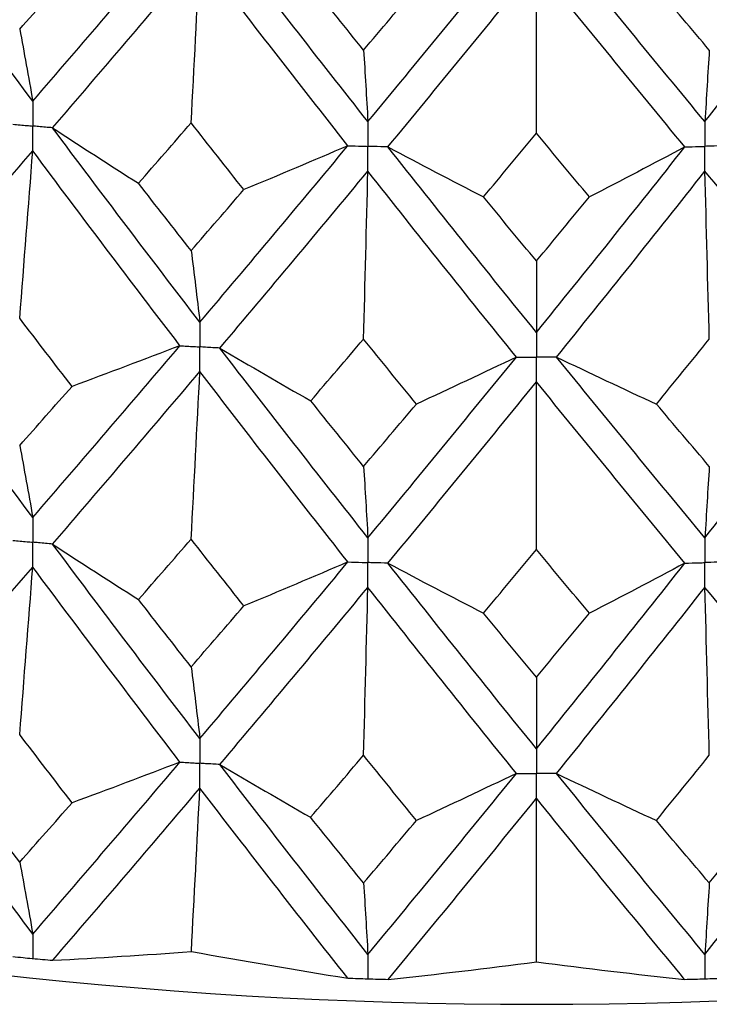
# Paper-space layout '_Isometric' of a CAD drawing. Header units: millimetres. Extents: x -25 to 231, y -14 to 362.
# Tile 4 of 58: x -3 to 1, y 0 to 6. Entities that reach past the tile are written whole.
import ezdxf

# ---------------------------------------------------------------- set-up
doc = ezdxf.new("R2010")
doc.units = ezdxf.units.MM

psp = doc.layouts.new('_Isometric')

# ---------------------------------------------------------------- linework, layer by layer
at = {"color": 7, "linetype": 'Continuous', "lineweight": 25}
for p, q in [((-3.0143, 0.5391), (-3.0114, 0.5388)), ((-1.0104, 0.4173), (-1.0075, 0.4172)), ((1.0045, 0.4172), (1.0075, 0.4172))]:
    psp.add_line(p, q, dxfattribs=at)
psp.add_arc((-0.0001, 29.3253), 29.0606, 242.38837, 297.617, dxfattribs=at)
for points in [[(-3.0114, 5.6659), (-3.3038, 6.0587), (-3.5952, 6.4555), (-3.885, 6.8557)], [(-3.0114, 5.6659), (-2.719, 6.0052), (-2.4255, 6.3486), (-2.1314, 6.6954)], [(-1.0075, 5.5443), (-1.3031, 5.9193), (-1.5984, 6.2984), (-1.8929, 6.6809)], [(1.0075, 5.5443), (1.3031, 5.9193), (1.5984, 6.2984), (1.8929, 6.6809)], [(-1.0075, 5.5443), (-0.7118, 5.9014), (-0.4158, 6.2626), (-0.1199, 6.6273)], [(1.0075, 5.5443), (0.7118, 5.9014), (0.4158, 6.2626), (0.1199, 6.6273)], [(-2.893, 5.5071), (-2.6003, 5.8475), (-2.3065, 6.1919), (-2.0122, 6.5398)], [(-2.0644, 5.5367), (-2.0467, 5.8715), (-2.0293, 6.2058), (-2.0122, 6.5398)], [(-1.1271, 5.4), (-1.4227, 5.776), (-1.7178, 6.1562), (-2.0122, 6.5398)], [(-0.8878, 5.3927), (-0.5921, 5.7509), (-0.296, 6.1132), (0, 6.479)], [(0, 5.4743), (0, 5.8095), (0, 6.1444), (0, 6.479)], [(0.8878, 5.3927), (0.5921, 5.7509), (0.296, 6.1132), (0, 6.479)], [(-3.0896, 6.0972), (-2.9853, 6.2149), (-2.8809, 6.3331), (-2.7764, 6.4517)], [(-1.0336, 5.9724), (-1.1391, 6.1029), (-1.2445, 6.2338), (-1.3498, 6.3651)], [(-1.0336, 5.9724), (-0.9282, 6.0965), (-0.8227, 6.221), (-0.7172, 6.346)], [(1.0336, 5.9724), (0.9282, 6.0965), (0.8227, 6.221), (0.7172, 6.346)], [(-3.0896, 6.0972), (-3.063, 5.9568), (-3.0369, 5.8131), (-3.0114, 5.6659)], [(-1.0336, 5.9724), (-1.0247, 5.8332), (-1.016, 5.6904), (-1.0075, 5.5443)], [(1.0336, 5.9724), (1.0247, 5.8332), (1.016, 5.6904), (1.0075, 5.5443)], [(-2.3793, 5.1754), (-2.2744, 5.2954), (-2.1695, 5.4158), (-2.0644, 5.5367)], [(-1.7491, 5.1372), (-1.8543, 5.2699), (-1.9594, 5.4031), (-2.0644, 5.5367)], [(-2.893, 5.5071), (-2.7234, 5.3957), (-2.5521, 5.2851), (-2.3793, 5.1754)], [(-2.0122, 4.3446), (-2.3064, 4.7276), (-2.6002, 5.1153), (-2.893, 5.5071)], [(-0.3168, 5.0939), (-0.2112, 5.2202), (-0.1056, 5.347), (0, 5.4743)], [(0.3168, 5.0939), (0.2112, 5.2202), (0.1056, 5.347), (0, 5.4743)], [(-3.885, 4.3644), (-3.5952, 4.695), (-3.3039, 5.0302), (-3.0114, 5.3696)], [(-3.0896, 4.3685), (-3.063, 4.7026), (-3.0369, 5.0362), (-3.0114, 5.3696)], [(-2.1314, 4.2041), (-2.4254, 4.588), (-2.7189, 4.9767), (-3.0114, 5.3696)], [(-2.0122, 4.3446), (-1.7179, 4.6919), (-1.4228, 5.0438), (-1.1271, 5.4)], [(-1.1271, 5.4), (-1.3331, 5.3114), (-1.5405, 5.2238), (-1.7491, 5.1372)], [(-0.8878, 5.3927), (-0.6989, 5.2922), (-0.5086, 5.1925), (-0.3168, 5.0939)], [(0, 4.2837), (-0.2959, 4.6488), (-0.592, 5.0187), (-0.8878, 5.3927)], [(0, 4.2837), (0.2959, 4.6488), (0.592, 5.0187), (0.8878, 5.3927)], [(0.8878, 5.3927), (0.6989, 5.2922), (0.5086, 5.1925), (0.3168, 5.0939)], [(-1.8929, 4.1896), (-1.5985, 4.5378), (-1.3032, 4.8908), (-1.0075, 5.248)], [(-1.0336, 4.2438), (-1.0247, 4.5789), (-1.016, 4.9136), (-1.0075, 5.248)], [(-0.1199, 4.1359), (-0.4157, 4.502), (-0.7118, 4.8729), (-1.0075, 5.248)], [(0.1199, 4.1359), (0.4157, 4.502), (0.7118, 4.8729), (1.0075, 5.248)], [(1.0336, 4.2438), (1.0247, 4.5789), (1.016, 4.9136), (1.0075, 5.248)], [(1.8929, 4.1896), (1.5985, 4.5378), (1.3032, 4.8908), (1.0075, 5.248)], [(-2.0644, 4.7732), (-2.1695, 4.9067), (-2.2744, 5.0408), (-2.3793, 5.1754)], [(-2.0644, 4.7732), (-1.9594, 4.894), (-1.8543, 5.0153), (-1.7491, 5.1372)], [(0, 4.7107), (-0.1056, 4.8379), (-0.2112, 4.9656), (-0.3168, 5.0939)], [(0, 4.7107), (0.1056, 4.8379), (0.2112, 4.9656), (0.3168, 5.0939)], [(-2.0644, 4.7732), (-2.0467, 4.6337), (-2.0293, 4.4908), (-2.0122, 4.3446)], [(0, 4.7107), (0, 4.5718), (0, 4.4294), (0, 4.2837)], [(-3.0114, 3.1763), (-3.3039, 3.5691), (-3.5952, 3.9649), (-3.885, 4.3644)], [(-2.7767, 3.9605), (-2.8811, 4.096), (-2.9854, 4.232), (-3.0896, 4.3685)], [(-1.3494, 3.8739), (-1.2442, 3.9966), (-1.139, 4.1199), (-1.0336, 4.2438)], [(-0.7176, 3.8548), (-0.8229, 3.9839), (-0.9283, 4.1136), (-1.0336, 4.2438)], [(0.7176, 3.8548), (0.8229, 3.9839), (0.9283, 4.1136), (1.0336, 4.2438)], [(-3.0114, 3.1763), (-2.7189, 3.5156), (-2.4255, 3.8579), (-2.1314, 4.2041)], [(-2.1314, 4.2041), (-2.3453, 4.1218), (-2.5604, 4.0406), (-2.7767, 3.9605)], [(-1.8929, 4.1896), (-1.7133, 4.0835), (-1.5321, 3.9782), (-1.3494, 3.8739)], [(-1.0075, 3.0547), (-1.3032, 3.4297), (-1.5984, 3.8078), (-1.8929, 4.1896)], [(1.0075, 3.0547), (1.3032, 3.4297), (1.5984, 3.8078), (1.8929, 4.1896)], [(-1.0075, 3.0547), (-0.7117, 3.4118), (-0.4158, 3.772), (-0.1199, 4.1359)], [(-0.1199, 4.1359), (-0.3177, 4.0412), (-0.517, 3.9475), (-0.7176, 3.8548)], [(0.1199, 4.1359), (0.3177, 4.0412), (0.517, 3.9475), (0.7176, 3.8548)], [(1.0075, 3.0547), (0.7117, 3.4118), (0.4158, 3.772), (0.1199, 4.1359)], [(-2.893, 3.0175), (-2.6001, 3.3579), (-2.3065, 3.7016), (-2.0122, 4.0487)], [(-2.0644, 3.0466), (-2.0467, 3.3809), (-2.0293, 3.715), (-2.0122, 4.0487)], [(-1.1271, 2.9104), (-1.4228, 3.2865), (-1.7179, 3.6659), (-2.0122, 4.0487)], [(-3.0896, 3.6071), (-2.9854, 3.7245), (-2.8811, 3.8423), (-2.7767, 3.9605)], [(-0.8878, 2.9032), (-0.5919, 3.2613), (-0.2959, 3.6228), (0, 3.9878)], [(0, 2.9841), (0, 3.319), (0, 3.6536), (0, 3.9878)], [(0.8878, 2.9032), (0.5919, 3.2613), (0.2959, 3.6228), (0, 3.9878)], [(-1.0336, 3.4823), (-1.139, 3.6125), (-1.2443, 3.743), (-1.3494, 3.8739)], [(-1.0336, 3.4823), (-0.9283, 3.6061), (-0.8229, 3.7303), (-0.7176, 3.8548)], [(1.0336, 3.4823), (0.9283, 3.6061), (0.8229, 3.7303), (0.7176, 3.8548)], [(-3.0896, 3.6071), (-3.063, 3.4669), (-3.0369, 3.3233), (-3.0114, 3.1763)], [(-1.0336, 3.4823), (-1.0247, 3.3432), (-1.016, 3.2007), (-1.0075, 3.0547)], [(1.0336, 3.4823), (1.0247, 3.3432), (1.016, 3.2007), (1.0075, 3.0547)], [(-2.893, 3.0175), (-2.7233, 2.9061), (-2.5521, 2.7955), (-2.3792, 2.6858)], [(-2.0122, 1.8541), (-2.3066, 2.238), (-2.6003, 2.626), (-2.893, 3.0175)], [(-2.3792, 2.6858), (-2.2744, 2.8056), (-2.1694, 2.9259), (-2.0644, 3.0466)], [(-1.7491, 2.6476), (-1.8543, 2.7801), (-1.9594, 2.9131), (-2.0644, 3.0466)], [(-0.3168, 2.6042), (-0.2112, 2.7304), (-0.1056, 2.8571), (0, 2.9841)], [(0.3168, 2.6042), (0.2112, 2.7304), (0.1056, 2.8571), (0, 2.9841)], [(-2.0122, 1.8541), (-1.7178, 2.2023), (-1.4226, 2.5545), (-1.1271, 2.9104)], [(-1.1271, 2.9104), (-1.3332, 2.8218), (-1.5405, 2.7342), (-1.7491, 2.6476)], [(-0.8878, 2.9032), (-0.6989, 2.8026), (-0.5086, 2.7029), (-0.3168, 2.6042)], [(0, 1.7933), (-0.296, 2.1593), (-0.5921, 2.5294), (-0.8878, 2.9032)], [(0, 1.7933), (0.296, 2.1593), (0.5921, 2.5294), (0.8878, 2.9032)], [(0.8878, 2.9032), (0.6989, 2.8026), (0.5086, 2.7029), (0.3168, 2.6042)], [(-3.885, 1.8738), (-3.5951, 2.2053), (-3.3037, 2.5408), (-3.0114, 2.88)], [(-3.0896, 1.8788), (-3.063, 2.2129), (-3.0369, 2.5466), (-3.0114, 2.88)], [(-2.1313, 1.7134), (-2.4255, 2.0983), (-2.719, 2.4874), (-3.0114, 2.88)], [(-1.893, 1.699), (-1.5984, 2.0481), (-1.3031, 2.4015), (-1.0075, 2.7584)], [(-1.0336, 1.7541), (-1.0247, 2.0892), (-1.016, 2.424), (-1.0075, 2.7584)], [(-0.1198, 1.6453), (-0.4159, 2.0123), (-0.7119, 2.3836), (-1.0075, 2.7584)], [(0.1198, 1.6453), (0.4159, 2.0123), (0.7119, 2.3836), (1.0075, 2.7584)], [(1.0336, 1.7541), (1.0247, 2.0892), (1.016, 2.424), (1.0075, 2.7584)], [(1.893, 1.699), (1.5984, 2.0481), (1.3031, 2.4015), (1.0075, 2.7584)], [(-2.0644, 2.2834), (-2.1695, 2.4171), (-2.2744, 2.5512), (-2.3792, 2.6858)], [(-2.0644, 2.2834), (-1.9594, 2.4043), (-1.8543, 2.5257), (-1.7491, 2.6476)], [(0, 2.221), (-0.1056, 2.3482), (-0.2112, 2.476), (-0.3168, 2.6042)], [(0, 2.221), (0.1056, 2.3482), (0.2112, 2.476), (0.3168, 2.6042)], [(-2.0644, 2.2834), (-2.0467, 2.1437), (-2.0293, 2.0006), (-2.0122, 1.8541)], [(0, 2.221), (0, 2.0818), (0, 1.9392), (0, 1.7933)], [(-3.0114, 0.6851), (-3.3036, 1.0767), (-3.595, 1.4731), (-3.885, 1.8738)], [(-2.7763, 1.4698), (-2.8808, 1.6057), (-2.9853, 1.742), (-3.0896, 1.8788)], [(-3.0114, 0.6851), (-2.7192, 1.0233), (-2.4257, 1.3662), (-2.1313, 1.7134)], [(-2.1313, 1.7134), (-2.3451, 1.6312), (-2.5601, 1.5499), (-2.7763, 1.4698)], [(-1.3499, 1.3833), (-1.2445, 1.5064), (-1.1391, 1.63), (-1.0336, 1.7541)], [(-0.7171, 1.3641), (-0.8227, 1.4936), (-0.9282, 1.6236), (-1.0336, 1.7541)], [(0.7171, 1.3641), (0.8227, 1.4936), (0.9282, 1.6236), (1.0336, 1.7541)], [(-1.893, 1.699), (-1.7135, 1.5928), (-1.5324, 1.4876), (-1.3499, 1.3833)], [(-1.0075, 0.5635), (-1.3029, 0.9373), (-1.5982, 1.316), (-1.893, 1.699)], [(1.0075, 0.5635), (1.3029, 0.9373), (1.5982, 1.316), (1.893, 1.699)], [(-1.0075, 0.5635), (-0.712, 0.9195), (-0.416, 1.2803), (-0.1198, 1.6453)], [(-0.1198, 1.6453), (-0.3175, 1.5506), (-0.5167, 1.4569), (-0.7171, 1.3641)], [(0.1198, 1.6453), (0.3175, 1.5506), (0.5167, 1.4569), (0.7171, 1.3641)], [(1.0075, 0.5635), (0.712, 0.9195), (0.416, 1.2803), (0.1198, 1.6453)], [(-2.8915, 0.5281), (-2.5995, 0.8668), (-2.3062, 1.2102), (-2.0122, 1.5578)], [(-2.0631, 0.5809), (-2.0458, 0.9069), (-2.0288, 1.2325), (-2.0122, 1.5578)], [(-1.1286, 0.4212), (-1.4235, 0.7954), (-1.7181, 1.1745), (-2.0122, 1.5578)], [(-3.0896, 1.1154), (-3.1939, 1.2521), (-3.298, 1.3893), (-3.4021, 1.527)], [(-0.8863, 0.4138), (-0.5913, 0.7702), (-0.2957, 1.1315), (0, 1.497)], [(0, 0.5185), (0, 0.845), (0, 1.1711), (0, 1.497)], [(0.8863, 0.4138), (0.5913, 0.7702), (0.2957, 1.1315), (0, 1.497)], [(-3.0896, 1.1154), (-2.9853, 1.233), (-2.8809, 1.3511), (-2.7763, 1.4698)], [(-1.0336, 0.9907), (-1.1391, 1.121), (-1.2445, 1.2519), (-1.3499, 1.3833)], [(-1.0336, 0.9907), (-0.9282, 1.1146), (-0.8227, 1.2391), (-0.7171, 1.3641)], [(1.0336, 0.9907), (0.9282, 1.1146), (0.8227, 1.2391), (0.7171, 1.3641)], [(1.0336, 0.9907), (1.1391, 1.121), (1.2445, 1.2519), (1.3499, 1.3833)], [(-3.0896, 1.1154), (-3.063, 0.9753), (-3.037, 0.8319), (-3.0114, 0.6851)], [(-1.0336, 0.9907), (-1.0247, 0.8517), (-1.016, 0.7092), (-1.0075, 0.5635)], [(1.0336, 0.9907), (1.0247, 0.8517), (1.016, 0.7092), (1.0075, 0.5635)], [(-2.8915, 0.5281), (-2.6194, 0.5419), (-2.3433, 0.5595), (-2.0631, 0.5809)], [(-2.0631, 0.5809), (-1.7489, 0.5234), (-1.4374, 0.4702), (-1.1286, 0.4212)], [(-0.8863, 0.4138), (-0.5943, 0.4447), (-0.2988, 0.4796), (0, 0.5185)], [(0, 0.5185), (0.2988, 0.4796), (0.5943, 0.4447), (0.8863, 0.4138)]]:
    psp.add_open_spline(points, degree=3, dxfattribs=at)
for points, knots in [([(-3.0114, 5.6659), (-3.0114, 5.626), (-3.0114, 5.5861), (-3.0114, 5.5462), (-3.0114, 5.5367), (-3.0114, 5.5273), (-3.0114, 5.5178)], [0, 0, 0, 0, 0.0001467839, 0.0001467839, 0.0001467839, 0.0001814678, 0.0001814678, 0.0001814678, 0.0001814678]), ([(-1.0075, 5.5443), (-1.0075, 5.5044), (-1.0075, 5.4645), (-1.0075, 5.4246), (-1.0075, 5.4151), (-1.0075, 5.4057), (-1.0075, 5.3962)], [0, 0, 0, 0, 0.0001467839, 0.0001467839, 0.0001467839, 0.0001814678, 0.0001814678, 0.0001814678, 0.0001814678]), ([(1.0075, 5.5443), (1.0075, 5.5044), (1.0075, 5.4645), (1.0075, 5.4246), (1.0075, 5.4151), (1.0075, 5.4057), (1.0075, 5.3962)], [0, 0, 0, 0, 0.0001467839, 0.0001467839, 0.0001467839, 0.0001814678, 0.0001814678, 0.0001814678, 0.0001814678]), ([(-3.1297, 5.5288), (-3.1017, 5.5262), (-3.0736, 5.5236), (-3.0456, 5.521), (-3.0342, 5.5199), (-3.0228, 5.5189), (-3.0114, 5.5178)], [0, 0, 0, 0, 0.0000851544, 0.0000851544, 0.0000851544, 0.0001198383, 0.0001198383, 0.0001198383, 0.0001198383]), ([(-2.893, 5.5071), (-2.921, 5.5096), (-2.9491, 5.5122), (-2.9771, 5.5147), (-2.9885, 5.5157), (-2.9999, 5.5168), (-3.0114, 5.5178)], [0, 0, 0, 0, 0.0000851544, 0.0000851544, 0.0000851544, 0.0001198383, 0.0001198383, 0.0001198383, 0.0001198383]), ([(-3.0114, 5.3696), (-3.0114, 5.4096), (-3.0114, 5.4495), (-3.0114, 5.4895), (-3.0114, 5.499), (-3.0114, 5.5084), (-3.0114, 5.5178)], [0, 0, 0, 0, 0.0001467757, 0.0001467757, 0.0001467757, 0.0001814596, 0.0001814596, 0.0001814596, 0.0001814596]), ([(-1.1271, 5.4), (-1.0988, 5.3991), (-1.0704, 5.3982), (-1.0421, 5.3973), (-1.0306, 5.3969), (-1.019, 5.3966), (-1.0075, 5.3962)], [0, 0, 0, 0, 0.0000851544, 0.0000851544, 0.0000851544, 0.0001198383, 0.0001198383, 0.0001198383, 0.0001198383]), ([(-0.8878, 5.3927), (-0.9161, 5.3935), (-0.9445, 5.3944), (-0.9728, 5.3952), (-0.9844, 5.3956), (-0.9959, 5.3959), (-1.0075, 5.3962)], [0, 0, 0, 0, 0.0000851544, 0.0000851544, 0.0000851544, 0.0001198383, 0.0001198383, 0.0001198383, 0.0001198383]), ([(-1.0075, 5.248), (-1.0075, 5.288), (-1.0075, 5.328), (-1.0075, 5.3679), (-1.0075, 5.3774), (-1.0075, 5.3868), (-1.0075, 5.3962)], [0, 0, 0, 0, 0.0001467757, 0.0001467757, 0.0001467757, 0.0001814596, 0.0001814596, 0.0001814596, 0.0001814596]), ([(0.8878, 5.3927), (0.9161, 5.3935), (0.9445, 5.3944), (0.9728, 5.3952), (0.9844, 5.3956), (0.9959, 5.3959), (1.0075, 5.3962)], [0, 0, 0, 0, 0.0000851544, 0.0000851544, 0.0000851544, 0.0001198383, 0.0001198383, 0.0001198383, 0.0001198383]), ([(1.1271, 5.4), (1.0988, 5.3991), (1.0704, 5.3982), (1.0421, 5.3973), (1.0306, 5.3969), (1.019, 5.3966), (1.0075, 5.3962)], [0, 0, 0, 0, 0.0000851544, 0.0000851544, 0.0000851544, 0.0001198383, 0.0001198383, 0.0001198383, 0.0001198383]), ([(1.0075, 5.248), (1.0075, 5.288), (1.0075, 5.328), (1.0075, 5.3679), (1.0075, 5.3774), (1.0075, 5.3868), (1.0075, 5.3962)], [0, 0, 0, 0, 0.0001467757, 0.0001467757, 0.0001467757, 0.0001814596, 0.0001814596, 0.0001814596, 0.0001814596]), ([(-2.0122, 4.3446), (-2.0122, 4.3047), (-2.0122, 4.2649), (-2.0122, 4.225), (-2.0122, 4.2156), (-2.0122, 4.2061), (-2.0122, 4.1967)], [0, 0, 0, 0, 0.0001465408, 0.0001465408, 0.0001465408, 0.0001812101, 0.0001812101, 0.0001812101, 0.0001812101]), ([(0, 4.2837), (0, 4.2439), (0, 4.204), (0, 4.1641), (0, 4.1547), (0, 4.1453), (0, 4.1358)], [0, 0, 0, 0, 0.0001465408, 0.0001465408, 0.0001465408, 0.0001812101, 0.0001812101, 0.0001812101, 0.0001812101]), ([(-2.1314, 4.2041), (-2.1032, 4.2023), (-2.0749, 4.2005), (-2.0467, 4.1988), (-2.0352, 4.1981), (-2.0237, 4.1974), (-2.0122, 4.1967)], [0, 0, 0, 0, 0.0000852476, 0.0000852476, 0.0000852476, 0.0001199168, 0.0001199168, 0.0001199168, 0.0001199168]), ([(-1.8929, 4.1896), (-1.9212, 4.1912), (-1.9494, 4.1929), (-1.9777, 4.1946), (-1.9892, 4.1953), (-2.0007, 4.196), (-2.0122, 4.1967)], [0, 0, 0, 0, 0.0000852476, 0.0000852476, 0.0000852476, 0.0001199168, 0.0001199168, 0.0001199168, 0.0001199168]), ([(-2.0122, 4.0487), (-2.0122, 4.0886), (-2.0122, 4.1285), (-2.0122, 4.1684), (-2.0122, 4.1778), (-2.0122, 4.1873), (-2.0122, 4.1967)], [0, 0, 0, 0, 0.000146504, 0.000146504, 0.000146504, 0.0001811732, 0.0001811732, 0.0001811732, 0.0001811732]), ([(-0.1199, 4.1359), (-0.0915, 4.1359), (-0.0631, 4.1359), (-0.0347, 4.1358), (-0.0231, 4.1358), (-0.0116, 4.1358), (0, 4.1358)], [0, 0, 0, 0, 0.0000852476, 0.0000852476, 0.0000852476, 0.0001199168, 0.0001199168, 0.0001199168, 0.0001199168]), ([(0.1199, 4.1359), (0.0915, 4.1359), (0.0631, 4.1359), (0.0347, 4.1358), (0.0231, 4.1358), (0.0116, 4.1358), (0, 4.1358)], [0, 0, 0, 0, 0.0000852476, 0.0000852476, 0.0000852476, 0.0001199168, 0.0001199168, 0.0001199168, 0.0001199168]), ([(0, 3.9878), (0, 4.0277), (0, 4.0676), (0, 4.1075), (0, 4.117), (0, 4.1264), (0, 4.1358)], [0, 0, 0, 0, 0.000146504, 0.000146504, 0.000146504, 0.0001811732, 0.0001811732, 0.0001811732, 0.0001811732]), ([(-3.0114, 3.1763), (-3.0114, 3.1364), (-3.0114, 3.0965), (-3.0114, 3.0566), (-3.0114, 3.0471), (-3.0114, 3.0377), (-3.0114, 3.0283)], [0, 0, 0, 0, 0.0001467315, 0.0001467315, 0.0001467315, 0.0001814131, 0.0001814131, 0.0001814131, 0.0001814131]), ([(-3.1297, 3.0392), (-3.1017, 3.0366), (-3.0737, 3.034), (-3.0456, 3.0314), (-3.0342, 3.0304), (-3.0228, 3.0293), (-3.0114, 3.0283)], [0, 0, 0, 0, 0.0000851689, 0.0000851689, 0.0000851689, 0.0001198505, 0.0001198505, 0.0001198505, 0.0001198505]), ([(-2.893, 3.0175), (-2.921, 3.0201), (-2.9491, 3.0226), (-2.9771, 3.0251), (-2.9885, 3.0262), (-2.9999, 3.0272), (-3.0114, 3.0283)], [0, 0, 0, 0, 0.0000851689, 0.0000851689, 0.0000851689, 0.0001198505, 0.0001198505, 0.0001198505, 0.0001198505]), ([(-3.0114, 2.88), (-3.0114, 2.92), (-3.0114, 2.96), (-3.0114, 2.9999), (-3.0114, 3.0094), (-3.0114, 3.0188), (-3.0114, 3.0283)], [0, 0, 0, 0, 0.0001467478, 0.0001467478, 0.0001467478, 0.0001814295, 0.0001814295, 0.0001814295, 0.0001814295]), ([(-1.0075, 3.0547), (-1.0075, 3.0148), (-1.0075, 2.9749), (-1.0075, 2.935), (-1.0075, 2.9256), (-1.0075, 2.9161), (-1.0075, 2.9067)], [0, 0, 0, 0, 0.0001467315, 0.0001467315, 0.0001467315, 0.0001814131, 0.0001814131, 0.0001814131, 0.0001814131]), ([(1.0075, 3.0547), (1.0075, 3.0148), (1.0075, 2.9749), (1.0075, 2.935), (1.0075, 2.9256), (1.0075, 2.9161), (1.0075, 2.9067)], [0, 0, 0, 0, 0.0001467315, 0.0001467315, 0.0001467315, 0.0001814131, 0.0001814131, 0.0001814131, 0.0001814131]), ([(-1.1271, 2.9104), (-1.0988, 2.9095), (-1.0704, 2.9086), (-1.0421, 2.9077), (-1.0306, 2.9074), (-1.019, 2.907), (-1.0075, 2.9067)], [0, 0, 0, 0, 0.0000851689, 0.0000851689, 0.0000851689, 0.0001198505, 0.0001198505, 0.0001198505, 0.0001198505]), ([(-0.8878, 2.9032), (-0.9161, 2.904), (-0.9445, 2.9048), (-0.9728, 2.9056), (-0.9844, 2.906), (-0.9959, 2.9063), (-1.0075, 2.9067)], [0, 0, 0, 0, 0.0000851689, 0.0000851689, 0.0000851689, 0.0001198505, 0.0001198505, 0.0001198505, 0.0001198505]), ([(-1.0075, 2.7584), (-1.0075, 2.7984), (-1.0075, 2.8384), (-1.0075, 2.8784), (-1.0075, 2.8878), (-1.0075, 2.8972), (-1.0075, 2.9067)], [0, 0, 0, 0, 0.0001467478, 0.0001467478, 0.0001467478, 0.0001814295, 0.0001814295, 0.0001814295, 0.0001814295]), ([(0.8878, 2.9032), (0.9161, 2.904), (0.9445, 2.9048), (0.9728, 2.9056), (0.9844, 2.906), (0.9959, 2.9063), (1.0075, 2.9067)], [0, 0, 0, 0, 0.0000851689, 0.0000851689, 0.0000851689, 0.0001198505, 0.0001198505, 0.0001198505, 0.0001198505]), ([(1.1271, 2.9104), (1.0988, 2.9095), (1.0704, 2.9086), (1.0421, 2.9077), (1.0306, 2.9074), (1.019, 2.907), (1.0075, 2.9067)], [0, 0, 0, 0, 0.0000851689, 0.0000851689, 0.0000851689, 0.0001198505, 0.0001198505, 0.0001198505, 0.0001198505]), ([(1.0075, 2.7584), (1.0075, 2.7984), (1.0075, 2.8384), (1.0075, 2.8784), (1.0075, 2.8878), (1.0075, 2.8972), (1.0075, 2.9067)], [0, 0, 0, 0, 0.0001467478, 0.0001467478, 0.0001467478, 0.0001814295, 0.0001814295, 0.0001814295, 0.0001814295]), ([(-2.0122, 1.8541), (-2.0122, 1.8143), (-2.0122, 1.7743), (-2.0122, 1.7344), (-2.0122, 1.725), (-2.0122, 1.7155), (-2.0122, 1.7061)], [0, 0, 0, 0, 0.0001467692, 0.0001467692, 0.0001467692, 0.0001814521, 0.0001814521, 0.0001814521, 0.0001814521]), ([(0, 1.7933), (0, 1.7534), (0, 1.7135), (0, 1.6735), (0, 1.6641), (0, 1.6546), (0, 1.6452)], [0, 0, 0, 0, 0.0001467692, 0.0001467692, 0.0001467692, 0.0001814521, 0.0001814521, 0.0001814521, 0.0001814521]), ([(-2.1313, 1.7134), (-2.1031, 1.7117), (-2.0749, 1.7099), (-2.0467, 1.7082), (-2.0352, 1.7075), (-2.0237, 1.7068), (-2.0122, 1.7061)], [0, 0, 0, 0, 0.0000851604, 0.0000851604, 0.0000851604, 0.0001198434, 0.0001198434, 0.0001198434, 0.0001198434]), ([(-1.893, 1.699), (-1.9212, 1.7006), (-1.9494, 1.7023), (-1.9777, 1.704), (-1.9892, 1.7047), (-2.0007, 1.7054), (-2.0122, 1.7061)], [0, 0, 0, 0, 0.0000851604, 0.0000851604, 0.0000851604, 0.0001198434, 0.0001198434, 0.0001198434, 0.0001198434]), ([(-2.0122, 1.5578), (-2.0122, 1.5978), (-2.0122, 1.6378), (-2.0122, 1.6778), (-2.0122, 1.6872), (-2.0122, 1.6966), (-2.0122, 1.7061)], [0, 0, 0, 0, 0.0001467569, 0.0001467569, 0.0001467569, 0.0001814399, 0.0001814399, 0.0001814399, 0.0001814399]), ([(-0.1198, 1.6453), (-0.0915, 1.6453), (-0.0631, 1.6452), (-0.0347, 1.6452), (-0.0231, 1.6452), (-0.0116, 1.6452), (0, 1.6452)], [0, 0, 0, 0, 0.0000851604, 0.0000851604, 0.0000851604, 0.0001198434, 0.0001198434, 0.0001198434, 0.0001198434]), ([(0.1198, 1.6453), (0.0915, 1.6453), (0.0631, 1.6452), (0.0347, 1.6452), (0.0231, 1.6452), (0.0116, 1.6452), (0, 1.6452)], [0, 0, 0, 0, 0.0000851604, 0.0000851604, 0.0000851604, 0.0001198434, 0.0001198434, 0.0001198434, 0.0001198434]), ([(0, 1.497), (0, 1.537), (0, 1.5769), (0, 1.6169), (0, 1.6263), (0, 1.6358), (0, 1.6452)], [0, 0, 0, 0, 0.0001467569, 0.0001467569, 0.0001467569, 0.0001814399, 0.0001814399, 0.0001814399, 0.0001814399]), ([(-3.0114, 0.6851), (-3.0114, 0.6452), (-3.0114, 0.6054), (-3.0114, 0.5656), (-3.0114, 0.5566), (-3.0114, 0.5477), (-3.0114, 0.5388)], [0, 0, 0, 0, 0.0001464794, 0.0001464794, 0.0001464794, 0.0001792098, 0.0001792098, 0.0001792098, 0.0001792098]), ([(-3.1312, 0.5501), (-3.1107, 0.5481), (-3.0903, 0.5462), (-3.0698, 0.5442), (-3.0513, 0.5425), (-3.0328, 0.5408), (-3.0143, 0.5391)], [0, 0, 0, 0, 0.0000621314, 0.0000621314, 0.0000621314, 0.0001184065, 0.0001184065, 0.0001184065, 0.0001184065]), ([(-3.0114, 0.5388), (-2.9919, 0.5371), (-2.9724, 0.5353), (-2.9529, 0.5335), (-2.9324, 0.5317), (-2.912, 0.5299), (-2.8915, 0.5281)], [0.0000029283, 0.0000029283, 0.0000029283, 0.0000029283, 0.0000621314, 0.0000621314, 0.0000621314, 0.0001242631, 0.0001242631, 0.0001242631, 0.0001242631]), ([(-1.0075, 0.5635), (-1.0075, 0.5237), (-1.0075, 0.4838), (-1.0075, 0.444), (-1.0075, 0.4351), (-1.0075, 0.4262), (-1.0075, 0.4172)], [0, 0, 0, 0, 0.0001464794, 0.0001464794, 0.0001464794, 0.0001792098, 0.0001792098, 0.0001792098, 0.0001792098]), ([(1.0075, 0.5635), (1.0075, 0.5237), (1.0075, 0.4838), (1.0075, 0.444), (1.0075, 0.4351), (1.0075, 0.4262), (1.0075, 0.4172)], [0, 0, 0, 0, 0.0001464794, 0.0001464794, 0.0001464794, 0.0001792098, 0.0001792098, 0.0001792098, 0.0001792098]), ([(-1.1286, 0.4212), (-1.1079, 0.4205), (-1.0873, 0.4198), (-1.0666, 0.4191), (-1.0479, 0.4185), (-1.0291, 0.4179), (-1.0104, 0.4173)], [0, 0, 0, 0, 0.0000621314, 0.0000621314, 0.0000621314, 0.0001184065, 0.0001184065, 0.0001184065, 0.0001184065]), ([(-1.0075, 0.4172), (-0.9878, 0.4167), (-0.9681, 0.4161), (-0.9483, 0.4155), (-0.9277, 0.4149), (-0.907, 0.4144), (-0.8863, 0.4138)], [0.0000029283, 0.0000029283, 0.0000029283, 0.0000029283, 0.0000621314, 0.0000621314, 0.0000621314, 0.0001242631, 0.0001242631, 0.0001242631, 0.0001242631]), ([(0.8863, 0.4138), (0.907, 0.4144), (0.9277, 0.4149), (0.9483, 0.4155), (0.9671, 0.416), (0.9858, 0.4166), (1.0045, 0.4172)], [0, 0, 0, 0, 0.0000621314, 0.0000621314, 0.0000621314, 0.0001184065, 0.0001184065, 0.0001184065, 0.0001184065]), ([(1.0075, 0.4172), (1.0272, 0.4178), (1.0469, 0.4185), (1.0666, 0.4191), (1.0873, 0.4198), (1.1079, 0.4205), (1.1286, 0.4212)], [0.0000029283, 0.0000029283, 0.0000029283, 0.0000029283, 0.0000621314, 0.0000621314, 0.0000621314, 0.0001242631, 0.0001242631, 0.0001242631, 0.0001242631])]:
    psp.add_open_spline(points, degree=3, knots=knots, dxfattribs=at)

doc.saveas('drawing.dxf')
